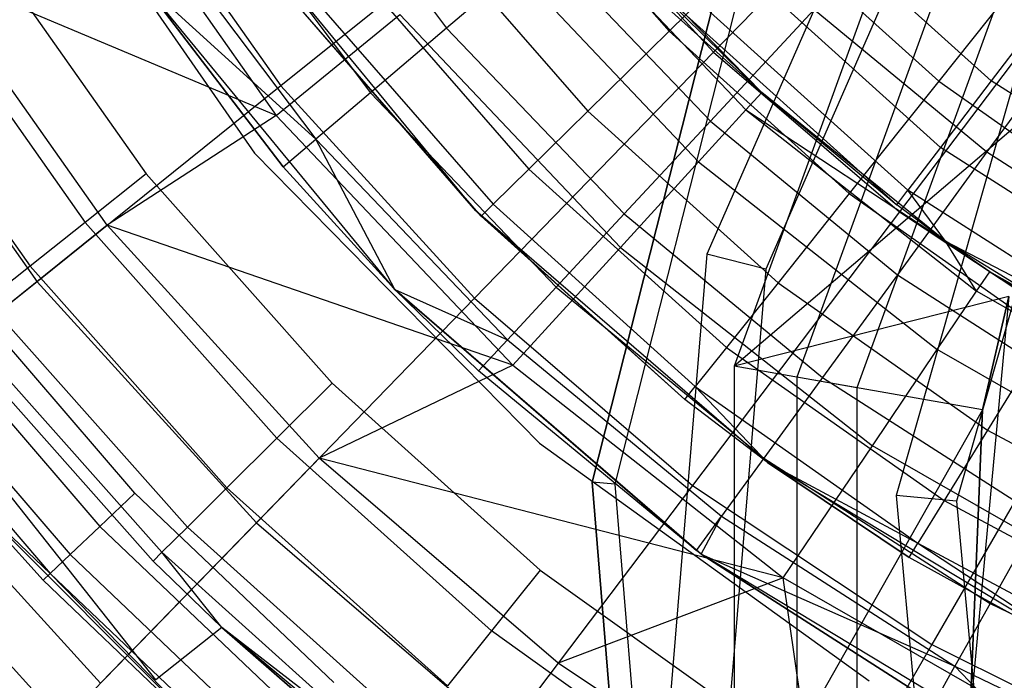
# Model space of a CAD drawing. Extents: x 0.1 to 26.5, y -19.1 to 0.
# Tile 50 of 256: x 11.664 to 12.444, y -13.408 to -12.884. Entities that reach past the tile are written whole.
import ezdxf

# ---------------------------------------------------------------- set-up
doc = ezdxf.new("R2010")
doc.units = 0
doc.header["$LTSCALE"] = 2.54
doc.layers.get('0').update_dxf_attribs({"linetype": 'CONTINUOUS'})

# ---------------------------------------------------------------- blocks, each defined once
blk = doc.blocks.new('7777_STL')
at = {"color": 0}
for p, q in [((12.41709, -12.70062, 37.69436), (12.21352, -12.91016, 37.54046)), ((12.41709, -12.70062, 37.69436), (12.21352, -12.91016, 37.54046)), ((11.66598, -12.72538, 28.47422), (11.84972, -12.99013, 28.47422)), ((11.66598, -12.72538, 28.47422), (11.84972, -12.99013, 28.47422)), ((11.66598, -12.72538, 29.67422), (11.84972, -12.99013, 29.67422)), ((11.66598, -12.72538, 29.67422), (11.84972, -12.99013, 29.67422)), ((12.35898, -12.72663, 3.35974), (12.20827, -13.07021, 3.35974)), ((12.35898, -12.72663, 3.35974), (12.20827, -13.07021, 3.35974)), ((11.87958, -12.72819, 26.64417), (12.00198, -12.89107, 26.64417)), ((11.87958, -12.72819, 26.64417), (12.00198, -12.89107, 26.64417)), ((11.71031, -12.73717, 32.37004), (11.867, -12.96032, 32.37004)), ((11.71031, -12.73717, 32.37004), (11.867, -12.96032, 32.37004)), ((11.7393, -12.75071, 37.3532), (11.87072, -12.93674, 37.3532)), ((11.7393, -12.75071, 37.3532), (11.87072, -12.93674, 37.3532)), ((12.05217, -12.74861, 26.61031), (12.17832, -12.89352, 26.61031)), ((12.05217, -12.74861, 26.61031), (12.17832, -12.89352, 26.61031)), ((12.39932, -12.75298, 3.51971), (12.25498, -13.08204, 3.51971)), ((12.39932, -12.75298, 3.51971), (12.25498, -13.08204, 3.51971)), ((12.08277, -12.76645, 37.54046), (11.87072, -12.93674, 37.3532)), ((12.08277, -12.76645, 37.54046), (11.87072, -12.93674, 37.3532)), ((12.08277, -12.76645, 37.54046), (12.21352, -12.91016, 37.54046)), ((12.08277, -12.76645, 37.54046), (12.21352, -12.91016, 37.54046)), ((11.81357, -12.77193, 26.84043), (11.94161, -12.94231, 26.84043)), ((11.81357, -12.77193, 26.84043), (11.94161, -12.94231, 26.84043)), ((12.43364, -12.93284, 30.21829), (12.25561, -12.77233, 30.21829)), ((12.43364, -12.93284, 30.21829), (12.25561, -12.77233, 30.21829)), ((12.07917, -12.7869, 31.55971), (12.25177, -12.94201, 31.27355)), ((12.07917, -12.7869, 31.55971), (12.25177, -12.94201, 31.27355)), ((12.07917, -12.7869, 31.55971), (12.23917, -12.95582, 31.55971)), ((12.07917, -12.7869, 31.55971), (12.23917, -12.95582, 31.55971)), ((11.76617, -12.80333, 27.04427), (11.89826, -12.9791, 27.04427)), ((11.76617, -12.80333, 27.04427), (11.89826, -12.9791, 27.04427)), ((12.02517, -13.03578, 31.75208), (11.83119, -12.80003, 31.75208)), ((12.02517, -13.03578, 31.75208), (11.83119, -12.80003, 31.75208)), ((11.98053, -12.80373, 26.80962), (12.11385, -12.95688, 26.80962)), ((11.98053, -12.80373, 26.80962), (12.11385, -12.95688, 26.80962)), ((12.3605, -12.8, 0.15965), (12.22984, -13.15899, 0.15965)), ((12.3605, -12.8, 0.15965), (12.22984, -13.15899, 0.15965)), ((12.53722, -12.80374, 37.69436), (12.36094, -13.03671, 37.54046)), ((12.53722, -12.80374, 37.69436), (12.36094, -13.03671, 37.54046)), ((12.25957, -12.81368, 26.42345), (12.17832, -12.89352, 26.61031)), ((12.25957, -12.81368, 26.42345), (12.17832, -12.89352, 26.61031)), ((12.25957, -12.81368, 26.42345), (12.39205, -12.93312, 26.42345)), ((12.25957, -12.81368, 26.42345), (12.39205, -12.93312, 26.42345)), ((12.25177, -12.94201, 31.27355), (12.12665, -12.81414, 31.27355)), ((12.25177, -12.94201, 31.27355), (12.12665, -12.81414, 31.27355)), ((12.39342, -12.98563, 30.28466), (12.20725, -12.81779, 30.28466)), ((12.39342, -12.98563, 30.28466), (12.20725, -12.81779, 30.28466)), ((11.63618, -12.82549, 29.67422), (11.76396, -13.00666, 29.67422)), ((11.63618, -12.82549, 29.67422), (11.76396, -13.00666, 29.67422)), ((12.07862, -12.82603, 26.45794), (12.00198, -12.89107, 26.64417)), ((12.07862, -12.82603, 26.45794), (12.00198, -12.89107, 26.64417)), ((12.03601, -12.82218, 31.841), (12.2016, -12.99701, 31.841)), ((12.03601, -12.82218, 31.841), (12.2016, -12.99701, 31.841)), ((12.07862, -12.82603, 26.45794), (12.2112, -12.96469, 26.45794)), ((12.07862, -12.82603, 26.45794), (12.2112, -12.96469, 26.45794)), ((12.40434, -12.82531, 3.65971), (12.27969, -13.16778, 3.65971)), ((12.40434, -12.82531, 3.65971), (12.27969, -13.16778, 3.65971)), ((12.4767, -12.827, 26.25179), (12.39205, -12.93312, 26.42345)), ((12.4767, -12.827, 26.25179), (12.39205, -12.93312, 26.42345)), ((11.73306, -13.0473, 32.60881), (11.58909, -12.84351, 32.60881)), ((11.867, -12.96032, 32.37004), (11.58909, -12.84351, 32.60881)), ((11.73306, -13.0473, 32.60881), (11.58909, -12.84351, 32.60881)), ((11.867, -12.96032, 32.37004), (11.58909, -12.84351, 32.60881)), ((11.92859, -12.8437, 27.01842), (12.0671, -13.00282, 27.01842)), ((11.92859, -12.8437, 27.01842), (12.0671, -13.00282, 27.01842)), ((11.87245, -13.001, 27.25318), (11.75745, -12.85087, 27.25318)), ((11.75745, -12.85087, 27.25318), (11.89826, -12.9791, 27.04427)), ((11.75745, -12.85087, 27.25318), (11.89826, -12.9791, 27.04427)), ((11.75745, -12.85087, 31.75208), (11.87245, -13.001, 27.25318)), ((11.96109, -13.09835, 31.75208), (11.75745, -12.85087, 31.75208)), ((11.87245, -13.001, 27.25318), (11.75745, -12.85087, 27.25318)), ((11.75745, -12.85087, 31.75208), (11.87245, -13.001, 27.25318)), ((11.96109, -13.09835, 31.75208), (11.75745, -12.85087, 31.75208)), ((12.36759, -13.01953, 30.36829), (12.1762, -12.84697, 30.36829)), ((12.36759, -13.01953, 30.36829), (12.1762, -12.84697, 30.36829)), ((12.44607, -12.8494, 3.81968), (12.32714, -13.17614, 3.81968)), ((12.44607, -12.8494, 3.81968), (12.32714, -13.17614, 3.81968)), ((11.58375, -12.85822, 29.66443), (11.71554, -13.04506, 29.66443)), ((11.58375, -12.85822, 29.66443), (11.71554, -13.04506, 29.66443)), ((12.25177, -12.94201, 31.27355), (12.1655, -12.85703, 30.461)), ((12.25177, -12.94201, 31.27355), (12.1655, -12.85703, 30.461)), ((12.3587, -13.03121, 30.461), (12.1655, -12.85703, 30.461)), ((12.3587, -13.03121, 30.461), (12.1655, -12.85703, 30.461)), ((11.89711, -12.86792, 27.23364), (12.03877, -13.03066, 27.23364)), ((11.89711, -12.86792, 27.23364), (12.03877, -13.03066, 27.23364)), ((12.11723, -13.2509, 0.15965), (12.2142, -12.86796, 0.15965)), ((12.2142, -12.86796, 3.15965), (12.11723, -13.2509, 3.15965)), ((12.2142, -12.86796, 3.15965), (12.11723, -13.2509, 3.15965)), ((12.11723, -13.2509, 0.15965), (12.2142, -12.86796, 0.15965)), ((12.48431, -12.86631, 30.17568), (12.43364, -12.93284, 30.21829)), ((12.48431, -12.86631, 30.17568), (12.43364, -12.93284, 30.21829)), ((12.02517, -13.03578, 31.75208), (11.88657, -12.87603, 27.45208)), ((12.02517, -13.03578, 31.75208), (11.88657, -12.87603, 27.45208)), ((12.02928, -13.03998, 27.45208), (11.88657, -12.87603, 27.45208)), ((12.02928, -13.03998, 27.45208), (11.88657, -12.87603, 27.45208)), ((12.23077, -12.87524, 3.21974), (12.13526, -13.2524, 3.21974)), ((12.23077, -12.87524, 3.21974), (12.13526, -13.2524, 3.21974)), ((11.52833, -12.88105, 37.13517), (11.67737, -13.09202, 37.13517)), ((11.52833, -12.88105, 37.13517), (11.67737, -13.09202, 37.13517)), ((11.867, -12.96032, 32.37004), (11.96488, -12.88032, 32.11265)), ((11.867, -12.96032, 32.37004), (11.96488, -12.88032, 32.11265)), ((11.96488, -12.88032, 32.11265), (12.1397, -13.06488, 32.11265)), ((11.96488, -12.88032, 32.11265), (12.1397, -13.06488, 32.11265)), ((12.29327, -12.87633, 26.28404), (12.2112, -12.96469, 26.45794)), ((12.29327, -12.87633, 26.28404), (12.2112, -12.96469, 26.45794)), ((12.29327, -12.87633, 26.28404), (12.43029, -12.98924, 26.28404)), ((12.29327, -12.87633, 26.28404), (12.43029, -12.98924, 26.28404)), ((12.5123, -12.87677, 26.12463), (12.43029, -12.98924, 26.28404)), ((12.5123, -12.87677, 26.12463), (12.43029, -12.98924, 26.28404)), ((11.53646, -12.88775, 29.63603), (11.67185, -13.0797, 29.63603)), ((11.53646, -12.88775, 29.63603), (11.67185, -13.0797, 29.63603)), ((12.00198, -12.89107, 26.64417), (11.94161, -12.94231, 26.84043)), ((12.00198, -12.89107, 26.64417), (11.94161, -12.94231, 26.84043)), ((12.00198, -12.89107, 26.64417), (12.14279, -13.03834, 26.64417)), ((12.00198, -12.89107, 26.64417), (12.14279, -13.03834, 26.64417)), ((12.17832, -12.89352, 26.61031), (12.11385, -12.95688, 26.80962)), ((12.17832, -12.89352, 26.61031), (12.11385, -12.95688, 26.80962)), ((12.17832, -12.89352, 26.61031), (12.32102, -13.02218, 26.61031)), ((12.17832, -12.89352, 26.61031), (12.32102, -13.02218, 26.61031)), ((12.5337, -12.9, 0.44424), (12.22984, -13.15899, 0.15965)), ((12.5337, -12.9, 0.44424), (12.22984, -13.15899, 0.15965)), ((11.77162, -13.40746, 28.87422), (11.37546, -12.90783, 28.87422)), ((11.77162, -13.40746, 29.47422), (11.37546, -12.90783, 29.47422)), ((11.77162, -13.40746, 28.87422), (11.37546, -12.90783, 28.87422)), ((11.77162, -13.40746, 29.47422), (11.37546, -12.90783, 29.47422)), ((12.21352, -12.91016, 37.54046), (12.02401, -13.10522, 37.3532)), ((12.21352, -12.91016, 37.54046), (12.02401, -13.10522, 37.3532)), ((12.21352, -12.91016, 37.54046), (12.36094, -13.03671, 37.54046)), ((12.21352, -12.91016, 37.54046), (12.36094, -13.03671, 37.54046)), ((12.45464, -12.92253, 3.95968), (12.35819, -13.26151, 3.95968)), ((12.45464, -12.92253, 3.95968), (12.35819, -13.26151, 3.95968)), ((11.87072, -12.93674, 37.3532), (11.67737, -13.09202, 37.13517)), ((11.87072, -12.93674, 37.3532), (11.67737, -13.09202, 37.13517)), ((11.87072, -12.93674, 37.3532), (12.02401, -13.10522, 37.3532)), ((11.87072, -12.93674, 37.3532), (12.02401, -13.10522, 37.3532)), ((12.39205, -12.93312, 26.42345), (12.32102, -13.02218, 26.61031)), ((12.39205, -12.93312, 26.42345), (12.32102, -13.02218, 26.61031)), ((12.39205, -12.93312, 26.42345), (12.53796, -13.03573, 26.42345)), ((12.39205, -12.93312, 26.42345), (12.53796, -13.03573, 26.42345)), ((12.43364, -12.93284, 30.21829), (12.39342, -12.98563, 30.28466)), ((12.43364, -12.93284, 30.21829), (12.39342, -12.98563, 30.28466)), ((12.63566, -13.06185, 30.21829), (12.43364, -12.93284, 30.21829)), ((12.63566, -13.06185, 30.21829), (12.43364, -12.93284, 30.21829)), ((11.94161, -12.94231, 26.84043), (11.89826, -12.9791, 27.04427)), ((11.94161, -12.94231, 26.84043), (11.89826, -12.9791, 27.04427)), ((11.94161, -12.94231, 26.84043), (12.0889, -13.09635, 26.84043)), ((11.94161, -12.94231, 26.84043), (12.0889, -13.09635, 26.84043)), ((12.23917, -12.95582, 31.55971), (12.25177, -12.94201, 31.27355)), ((12.23917, -12.95582, 31.55971), (12.25177, -12.94201, 31.27355)), ((12.3975, -13.05984, 31.27355), (12.25177, -12.94201, 31.27355)), ((12.25177, -12.94201, 31.27355), (12.3587, -13.03121, 30.461)), ((12.25177, -12.94201, 31.27355), (12.3587, -13.03121, 30.461)), ((12.3975, -13.05984, 31.27355), (12.25177, -12.94201, 31.27355)), ((12.49777, -12.944, 4.11965), (12.40617, -13.26596, 4.11965)), ((12.49777, -12.944, 4.11965), (12.40617, -13.26596, 4.11965)), ((11.867, -12.96032, 32.37004), (11.73306, -13.0473, 32.60881)), ((11.867, -12.96032, 32.37004), (11.73306, -13.0473, 32.60881)), ((11.867, -12.96032, 32.37004), (12.05451, -13.15829, 32.37004)), ((11.867, -12.96032, 32.37004), (12.05451, -13.15829, 32.37004)), ((12.11385, -12.95688, 26.80962), (12.0671, -13.00282, 27.01842)), ((12.11385, -12.95688, 26.80962), (12.0671, -13.00282, 27.01842)), ((12.11385, -12.95688, 26.80962), (12.26465, -13.09285, 26.80962)), ((12.11385, -12.95688, 26.80962), (12.26465, -13.09285, 26.80962)), ((12.2016, -12.99701, 31.841), (12.23917, -12.95582, 31.55971)), ((12.2016, -12.99701, 31.841), (12.23917, -12.95582, 31.55971)), ((12.23917, -12.95582, 31.55971), (12.3975, -13.05984, 31.27355)), ((12.23917, -12.95582, 31.55971), (12.3975, -13.05984, 31.27355)), ((12.23917, -12.95582, 31.55971), (12.42206, -13.09964, 31.55971)), ((12.23917, -12.95582, 31.55971), (12.42206, -13.09964, 31.55971)), ((12.2112, -12.96469, 26.45794), (12.14279, -13.03834, 26.64417)), ((12.2112, -12.96469, 26.45794), (12.14279, -13.03834, 26.64417)), ((12.2112, -12.96469, 26.45794), (12.35924, -13.08669, 26.45794)), ((12.2112, -12.96469, 26.45794), (12.35924, -13.08669, 26.45794)), ((11.87245, -13.001, 27.25318), (11.89826, -12.9791, 27.04427)), ((11.87245, -13.001, 27.25318), (11.89826, -12.9791, 27.04427)), ((11.96109, -13.09835, 27.25318), (11.89826, -12.9791, 27.04427)), ((11.89826, -12.9791, 27.04427), (12.05021, -13.13802, 27.04427)), ((11.96109, -13.09835, 27.25318), (11.89826, -12.9791, 27.04427)), ((11.89826, -12.9791, 27.04427), (12.05021, -13.13802, 27.04427)), ((11.84972, -12.99013, 28.47422), (12.07556, -13.22002, 28.47422)), ((11.84972, -12.99013, 28.47422), (12.07556, -13.22002, 28.47422)), ((11.84972, -12.99013, 28.47422), (11.84972, -12.99013, 29.67422)), ((11.84972, -12.99013, 29.67422), (12.07556, -13.22002, 29.67422)), ((11.84972, -12.99013, 28.47422), (11.84972, -12.99013, 29.67422)), ((11.84972, -12.99013, 29.67422), (12.07556, -13.22002, 29.67422)), ((12.43029, -12.98924, 26.28404), (12.35924, -13.08669, 26.45794)), ((12.43029, -12.98924, 26.28404), (12.35924, -13.08669, 26.45794)), ((12.39342, -12.98563, 30.28466), (12.36759, -13.01953, 30.36829)), ((12.39342, -12.98563, 30.28466), (12.36759, -13.01953, 30.36829)), ((12.60467, -13.12055, 30.28466), (12.39342, -12.98563, 30.28466)), ((12.60467, -13.12055, 30.28466), (12.39342, -12.98563, 30.28466)), ((12.43029, -12.98924, 26.28404), (12.57971, -13.08516, 26.28404)), ((12.43029, -12.98924, 26.28404), (12.57971, -13.08516, 26.28404)), ((11.96109, -13.09835, 27.25318), (11.87245, -13.001, 27.25318)), ((11.87245, -13.001, 27.25318), (11.96109, -13.09835, 31.75208)), ((11.87245, -13.001, 27.25318), (11.96109, -13.09835, 31.75208)), ((11.96109, -13.09835, 27.25318), (11.87245, -13.001, 27.25318)), ((12.1397, -13.06488, 32.11265), (12.2016, -12.99701, 31.841)), ((12.1397, -13.06488, 32.11265), (12.2016, -12.99701, 31.841)), ((12.2016, -12.99701, 31.841), (12.39089, -13.14586, 31.841)), ((12.2016, -12.99701, 31.841), (12.39089, -13.14586, 31.841)), ((11.76396, -13.00666, 29.67422), (11.71554, -13.04506, 29.66443)), ((11.76396, -13.00666, 29.67422), (11.71554, -13.04506, 29.66443)), ((11.76396, -13.00666, 29.67422), (11.91123, -13.17239, 29.67422)), ((11.76396, -13.00666, 29.67422), (11.91123, -13.17239, 29.67422)), ((12.0671, -13.00282, 27.01842), (12.03877, -13.03066, 27.23364)), ((12.0671, -13.00282, 27.01842), (12.03877, -13.03066, 27.23364)), ((12.0671, -13.00282, 27.01842), (12.22378, -13.14409, 27.01842)), ((12.0671, -13.00282, 27.01842), (12.22378, -13.14409, 27.01842)), ((12.32102, -13.02218, 26.61031), (12.26465, -13.09285, 26.80962)), ((12.32102, -13.02218, 26.61031), (12.26465, -13.09285, 26.80962)), ((12.32102, -13.02218, 26.61031), (12.47818, -13.1327, 26.61031)), ((12.32102, -13.02218, 26.61031), (12.47818, -13.1327, 26.61031)), ((12.3587, -13.03121, 30.461), (12.36759, -13.01953, 30.36829)), ((12.3587, -13.03121, 30.461), (12.36759, -13.01953, 30.36829)), ((12.3975, -13.05984, 30.461), (12.36759, -13.01953, 30.36829)), ((12.3975, -13.05984, 30.461), (12.36759, -13.01953, 30.36829)), ((12.58478, -13.15823, 30.36829), (12.36759, -13.01953, 30.36829)), ((12.58478, -13.15823, 30.36829), (12.36759, -13.01953, 30.36829)), ((12.03877, -13.03066, 27.23364), (12.02928, -13.03998, 27.45208)), ((12.03877, -13.03066, 27.23364), (12.02928, -13.03998, 27.45208)), ((12.03877, -13.03066, 27.23364), (12.19902, -13.17513, 27.23364)), ((12.03877, -13.03066, 27.23364), (12.19902, -13.17513, 27.23364)), ((12.3975, -13.05984, 31.27355), (12.3587, -13.03121, 30.461)), ((12.3975, -13.05984, 31.27355), (12.3587, -13.03121, 30.461)), ((12.3975, -13.05984, 30.461), (12.3587, -13.03121, 30.461)), ((12.3975, -13.05984, 30.461), (12.3587, -13.03121, 30.461)), ((12.25621, -13.23536, 31.75208), (12.02517, -13.03578, 31.75208)), ((12.02517, -13.03578, 31.75208), (12.02928, -13.03998, 27.45208)), ((12.02517, -13.03578, 31.75208), (12.02928, -13.03998, 27.45208)), ((12.02517, -13.03578, 31.75208), (12.19072, -13.18553, 27.45208)), ((12.02517, -13.03578, 31.75208), (12.19072, -13.18553, 27.45208)), ((12.25621, -13.23536, 31.75208), (12.02517, -13.03578, 31.75208)), ((12.19072, -13.18553, 27.45208), (12.02928, -13.03998, 27.45208)), ((12.19072, -13.18553, 27.45208), (12.02928, -13.03998, 27.45208)), ((12.14279, -13.03834, 26.64417), (12.0889, -13.09635, 26.84043)), ((12.14279, -13.03834, 26.64417), (12.0889, -13.09635, 26.84043)), ((12.14279, -13.03834, 26.64417), (12.30003, -13.16791, 26.64417)), ((12.14279, -13.03834, 26.64417), (12.30003, -13.16791, 26.64417)), ((12.36094, -13.03671, 37.54046), (12.19684, -13.25358, 37.3532)), ((12.36094, -13.03671, 37.54046), (12.19684, -13.25358, 37.3532)), ((12.36094, -13.03671, 37.54046), (12.5228, -13.14418, 37.54046)), ((12.36094, -13.03671, 37.54046), (12.5228, -13.14418, 37.54046)), ((11.73306, -13.0473, 32.60881), (11.53904, -13.20312, 32.97069)), ((11.73306, -13.0473, 32.60881), (11.53904, -13.20312, 32.97069)), ((11.71554, -13.04506, 29.66443), (11.67185, -13.0797, 29.63603)), ((11.71554, -13.04506, 29.66443), (11.67185, -13.0797, 29.63603)), ((11.71554, -13.04506, 29.66443), (11.86741, -13.21597, 29.66443)), ((11.71554, -13.04506, 29.66443), (11.86741, -13.21597, 29.66443)), ((11.90098, -13.23186, 32.60881), (11.73306, -13.0473, 32.60881)), ((12.05451, -13.15829, 32.37004), (11.73306, -13.0473, 32.60881)), ((11.90098, -13.23186, 32.60881), (11.73306, -13.0473, 32.60881)), ((12.05451, -13.15829, 32.37004), (11.73306, -13.0473, 32.60881)), ((12.42206, -13.09964, 31.55971), (12.3975, -13.05984, 31.27355)), ((12.42206, -13.09964, 31.55971), (12.3975, -13.05984, 31.27355)), ((12.43251, -13.08415, 31.27355), (12.3975, -13.05984, 31.27355)), ((12.3975, -13.05984, 31.27355), (12.3975, -13.05984, 30.461)), ((12.3975, -13.05984, 31.27355), (12.3975, -13.05984, 30.461)), ((12.43251, -13.08415, 31.27355), (12.3975, -13.05984, 31.27355)), ((12.43251, -13.08415, 31.27355), (12.3975, -13.05984, 30.461)), ((12.43251, -13.08415, 31.27355), (12.3975, -13.05984, 30.461)), ((12.57793, -13.17122, 30.461), (12.3975, -13.05984, 30.461)), ((12.3975, -13.05984, 30.461), (12.58478, -13.15823, 30.36829)), ((12.3975, -13.05984, 30.461), (12.58478, -13.15823, 30.36829)), ((12.57793, -13.17122, 30.461), (12.3975, -13.05984, 30.461)), ((12.05451, -13.15829, 32.37004), (12.1397, -13.06488, 32.11265)), ((12.05451, -13.15829, 32.37004), (12.1397, -13.06488, 32.11265)), ((12.1397, -13.06488, 32.11265), (12.33952, -13.22203, 32.11265)), ((12.1397, -13.06488, 32.11265), (12.33952, -13.22203, 32.11265)), ((12.20827, -13.07021, 3.35974), (12.17729, -13.44412, 3.35974)), ((12.20827, -13.07021, 3.35974), (12.17729, -13.44412, 3.35974)), ((12.25498, -13.08204, 3.51971), (12.20827, -13.07021, 3.35974)), ((12.25498, -13.08204, 3.51971), (12.20827, -13.07021, 3.35974)), ((11.67185, -13.0797, 29.63603), (11.63718, -13.10719, 29.59178)), ((11.67185, -13.0797, 29.63603), (11.63718, -13.10719, 29.59178)), ((11.67185, -13.0797, 29.63603), (11.82787, -13.25528, 29.63603)), ((11.67185, -13.0797, 29.63603), (11.82787, -13.25528, 29.63603)), ((12.25498, -13.08204, 3.51971), (12.22531, -13.44014, 3.51971)), ((12.25498, -13.08204, 3.51971), (12.22531, -13.44014, 3.51971)), ((12.35924, -13.08669, 26.45794), (12.30003, -13.16791, 26.64417)), ((12.35924, -13.08669, 26.45794), (12.30003, -13.16791, 26.64417)), ((12.35924, -13.08669, 26.45794), (12.52068, -13.19033, 26.45794)), ((12.35924, -13.08669, 26.45794), (12.52068, -13.19033, 26.45794)), ((12.42206, -13.09964, 31.55971), (12.43251, -13.08415, 31.27355)), ((12.42206, -13.09964, 31.55971), (12.43251, -13.08415, 31.27355)), ((12.63202, -13.19845, 31.27355), (12.43251, -13.08415, 31.27355)), ((12.43251, -13.08415, 31.27355), (12.57793, -13.17122, 30.461)), ((12.43251, -13.08415, 31.27355), (12.57793, -13.17122, 30.461)), ((12.63202, -13.19845, 31.27355), (12.43251, -13.08415, 31.27355)), ((11.67737, -13.09202, 37.13517), (11.50541, -13.23013, 36.88943)), ((11.67737, -13.09202, 37.13517), (11.50541, -13.23013, 36.88943)), ((11.75482, -13.25962, 25.37834), (11.61296, -13.09436, 25.37834)), ((11.75482, -13.25962, 25.37834), (11.61296, -13.09436, 25.37834)), ((11.67737, -13.09202, 37.13517), (11.85121, -13.28308, 37.13517)), ((11.67737, -13.09202, 37.13517), (11.85121, -13.28308, 37.13517)), ((12.26465, -13.09285, 26.80962), (12.22378, -13.14409, 27.01842)), ((12.26465, -13.09285, 26.80962), (12.22378, -13.14409, 27.01842)), ((12.26465, -13.09285, 26.80962), (12.43074, -13.20964, 26.80962)), ((12.26465, -13.09285, 26.80962), (12.43074, -13.20964, 26.80962)), ((12.02718, -13.16281, 27.25318), (11.96109, -13.09835, 27.25318)), ((11.96109, -13.09835, 27.25318), (12.05021, -13.13802, 27.04427)), ((11.96109, -13.09835, 27.25318), (12.05021, -13.13802, 27.04427)), ((12.20362, -13.30786, 31.75208), (11.96109, -13.09835, 31.75208)), ((11.96109, -13.09835, 31.75208), (12.19995, -13.30519, 27.25318)), ((11.96109, -13.09835, 31.75208), (12.19995, -13.30519, 27.25318)), ((11.96109, -13.09835, 31.75208), (12.02718, -13.16281, 27.25318)), ((11.96109, -13.09835, 27.25318), (11.96109, -13.09835, 31.75208)), ((11.96109, -13.09835, 27.25318), (11.96109, -13.09835, 31.75208)), ((12.02718, -13.16281, 27.25318), (11.96109, -13.09835, 27.25318)), ((11.96109, -13.09835, 31.75208), (12.02718, -13.16281, 27.25318)), ((12.20362, -13.30786, 31.75208), (11.96109, -13.09835, 31.75208)), ((12.0889, -13.09635, 26.84043), (12.05021, -13.13802, 27.04427)), ((12.0889, -13.09635, 26.84043), (12.05021, -13.13802, 27.04427)), ((12.0889, -13.09635, 26.84043), (12.25338, -13.23189, 26.84043)), ((12.0889, -13.09635, 26.84043), (12.25338, -13.23189, 26.84043)), ((12.39089, -13.14586, 31.841), (12.42206, -13.09964, 31.55971)), ((12.39089, -13.14586, 31.841), (12.42206, -13.09964, 31.55971)), ((12.62394, -13.2153, 31.55971), (12.42206, -13.09964, 31.55971)), ((12.62394, -13.2153, 31.55971), (12.42206, -13.09964, 31.55971)), ((11.63718, -13.10719, 29.59178), (11.7965, -13.28648, 29.59178)), ((11.63718, -13.10719, 29.59178), (11.7965, -13.28648, 29.59178)), ((12.02401, -13.10522, 37.3532), (11.85121, -13.28308, 37.13517)), ((12.02401, -13.10522, 37.3532), (11.85121, -13.28308, 37.13517)), ((12.02401, -13.10522, 37.3532), (12.19684, -13.25358, 37.3532)), ((12.02401, -13.10522, 37.3532), (12.19684, -13.25358, 37.3532)), ((12.44748, -13.1037, 0.44424), (12.22984, -13.15899, 0.15965)), ((12.44748, -13.1037, 0.44424), (12.22984, -13.15899, 0.15965)), ((12.44748, -13.1037, 2.70965), (12.41697, -13.43304, 2.70965)), ((12.44748, -13.1037, 2.70965), (12.41697, -13.43304, 2.70965)), ((12.44748, -13.1037, 0.44424), (12.4268, -13.19372, 0.44424)), ((12.4268, -13.19372, 0.44424), (12.44748, -13.1037, 2.70965)), ((12.4268, -13.19372, 0.44424), (12.44748, -13.1037, 2.70965)), ((12.44748, -13.1037, 0.44424), (12.4268, -13.19372, 0.44424)), ((11.5827, -13.11779, 25.38596), (11.72709, -13.28598, 25.38596)), ((11.5827, -13.11779, 25.38596), (11.72709, -13.28598, 25.38596)), ((11.61492, -13.12484, 29.53603), (11.77636, -13.30651, 29.53603)), ((11.61492, -13.12484, 29.53603), (11.77636, -13.30651, 29.53603)), ((11.60725, -13.13092, 29.47422), (11.76942, -13.31341, 29.47422)), ((11.60725, -13.13092, 29.47422), (11.76942, -13.31341, 29.47422)), ((12.47818, -13.1327, 26.61031), (12.43074, -13.20964, 26.80962)), ((12.47818, -13.1327, 26.61031), (12.43074, -13.20964, 26.80962)), ((11.55704, -13.13765, 25.40763), (11.70357, -13.30833, 25.40763)), ((11.55704, -13.13765, 25.40763), (11.70357, -13.30833, 25.40763)), ((12.02718, -13.16281, 27.25318), (12.05021, -13.13802, 27.04427)), ((12.02718, -13.16281, 27.25318), (12.05021, -13.13802, 27.04427)), ((12.05021, -13.13802, 27.04427), (12.21988, -13.27784, 27.04427)), ((12.05021, -13.13802, 27.04427), (12.21988, -13.27784, 27.04427)), ((12.22378, -13.14409, 27.01842), (12.19902, -13.17513, 27.23364)), ((12.22378, -13.14409, 27.01842), (12.19902, -13.17513, 27.23364)), ((12.22378, -13.14409, 27.01842), (12.39635, -13.26543, 27.01842)), ((12.22378, -13.14409, 27.01842), (12.39635, -13.26543, 27.01842)), ((12.33952, -13.22203, 32.11265), (12.39089, -13.14586, 31.841)), ((12.33952, -13.22203, 32.11265), (12.39089, -13.14586, 31.841)), ((12.5228, -13.14418, 37.54046), (12.38659, -13.37957, 37.3532)), ((12.5228, -13.14418, 37.54046), (12.38659, -13.37957, 37.3532)), ((12.59983, -13.26557, 31.841), (12.39089, -13.14586, 31.841)), ((12.59983, -13.26557, 31.841), (12.39089, -13.14586, 31.841)), ((11.5399, -13.15092, 25.44008), (11.68786, -13.32327, 25.44008)), ((11.5399, -13.15092, 25.44008), (11.68786, -13.32327, 25.44008)), ((12.05451, -13.15829, 32.37004), (11.90098, -13.23186, 32.60881)), ((12.05451, -13.15829, 32.37004), (11.90098, -13.23186, 32.60881)), ((12.19995, -13.30519, 27.25318), (12.02718, -13.16281, 27.25318)), ((12.19995, -13.30519, 27.25318), (12.02718, -13.16281, 27.25318)), ((12.05451, -13.15829, 32.37004), (12.26884, -13.32684, 32.37004)), ((12.05451, -13.15829, 32.37004), (12.26884, -13.32684, 32.37004)), ((12.22984, -13.15899, 0.15965), (12.22984, -13.54101, 0.15965)), ((12.4268, -13.19372, 0.44424), (12.22984, -13.15899, 0.15965)), ((12.4268, -13.19372, 0.44424), (12.22984, -13.15899, 0.15965)), ((12.22984, -13.15899, 0.15965), (12.22984, -13.54101, 0.15965)), ((11.91123, -13.17239, 29.67422), (11.86741, -13.21597, 29.66443)), ((11.91123, -13.17239, 29.67422), (11.86741, -13.21597, 29.66443)), ((11.91123, -13.17239, 29.67422), (12.07613, -13.32058, 29.67422)), ((11.91123, -13.17239, 29.67422), (12.07613, -13.32058, 29.67422)), ((12.30003, -13.16791, 26.64417), (12.25338, -13.23189, 26.84043)), ((12.30003, -13.16791, 26.64417), (12.25338, -13.23189, 26.84043)), ((12.32714, -13.17614, 3.81968), (12.27969, -13.16778, 3.65971)), ((12.27969, -13.16778, 3.65971), (12.27969, -13.53222, 3.65971)), ((12.32714, -13.17614, 3.81968), (12.27969, -13.16778, 3.65971)), ((12.27969, -13.16778, 3.65971), (12.27969, -13.53222, 3.65971)), ((12.30003, -13.16791, 26.64417), (12.47149, -13.27798, 26.64417)), ((12.30003, -13.16791, 26.64417), (12.47149, -13.27798, 26.64417)), ((12.19072, -13.18553, 27.45208), (12.19902, -13.17513, 27.23364)), ((12.19072, -13.18553, 27.45208), (12.19902, -13.17513, 27.23364)), ((12.19902, -13.17513, 27.23364), (12.3755, -13.29924, 27.23364)), ((12.25621, -13.23536, 27.45208), (12.19902, -13.17513, 27.23364)), ((12.25621, -13.23536, 27.45208), (12.19902, -13.17513, 27.23364)), ((12.19902, -13.17513, 27.23364), (12.3755, -13.29924, 27.23364)), ((12.32714, -13.17614, 3.81968), (12.32714, -13.52386, 3.81968)), ((12.32714, -13.17614, 3.81968), (12.32714, -13.52386, 3.81968)), ((12.25621, -13.23536, 31.75208), (12.19072, -13.18553, 27.45208)), ((12.25621, -13.23536, 31.75208), (12.19072, -13.18553, 27.45208)), ((12.25621, -13.23536, 27.45208), (12.19072, -13.18553, 27.45208)), ((12.25621, -13.23536, 27.45208), (12.19072, -13.18553, 27.45208)), ((12.4268, -13.19372, 0.44424), (12.22984, -13.54101, 0.15965)), ((12.4268, -13.19372, 0.44424), (12.22984, -13.54101, 0.15965)), ((12.4268, -13.19372, 0.44424), (12.41697, -13.43304, 0.44424)), ((12.41697, -13.43304, 2.70965), (12.4268, -13.19372, 0.44424)), ((12.4268, -13.19372, 0.44424), (12.41697, -13.43304, 0.44424)), ((12.41697, -13.43304, 2.70965), (12.4268, -13.19372, 0.44424)), ((11.53904, -13.20312, 32.97069), (11.72757, -13.41034, 32.97069)), ((11.53904, -13.20312, 32.97069), (11.72757, -13.41034, 32.97069)), ((12.43074, -13.20964, 26.80962), (12.39635, -13.26543, 27.01842)), ((12.43074, -13.20964, 26.80962), (12.39635, -13.26543, 27.01842)), ((12.43074, -13.20964, 26.80962), (12.6097, -13.30557, 26.80962)), ((12.43074, -13.20964, 26.80962), (12.6097, -13.30557, 26.80962)), ((11.86741, -13.21597, 29.66443), (11.82787, -13.25528, 29.63603)), ((11.86741, -13.21597, 29.66443), (11.82787, -13.25528, 29.63603)), ((12.03746, -13.3688, 29.66443), (11.86741, -13.21597, 29.66443)), ((12.03746, -13.3688, 29.66443), (11.86741, -13.21597, 29.66443)), ((12.07556, -13.22002, 28.47422), (12.33701, -13.40843, 28.47422)), ((12.07556, -13.22002, 28.47422), (12.33701, -13.40843, 28.47422)), ((12.07556, -13.22002, 28.47422), (12.07556, -13.22002, 29.67422)), ((12.07556, -13.22002, 29.67422), (12.33701, -13.40843, 29.67422)), ((12.07556, -13.22002, 28.47422), (12.07556, -13.22002, 29.67422)), ((12.07556, -13.22002, 29.67422), (12.33701, -13.40843, 29.67422)), ((12.26884, -13.32684, 32.37004), (12.33952, -13.22203, 32.11265)), ((12.26884, -13.32684, 32.37004), (12.33952, -13.22203, 32.11265)), ((12.5601, -13.3484, 32.11265), (12.33952, -13.22203, 32.11265)), ((12.5601, -13.3484, 32.11265), (12.33952, -13.22203, 32.11265)), ((11.50541, -13.23013, 36.88943), (11.69752, -13.44127, 36.88943)), ((11.50541, -13.23013, 36.88943), (11.69752, -13.44127, 36.88943)), ((11.90098, -13.23186, 32.60881), (11.72757, -13.41034, 32.97069)), ((11.90098, -13.23186, 32.60881), (11.72757, -13.41034, 32.97069)), ((12.0903, -13.39438, 32.60881), (11.90098, -13.23186, 32.60881)), ((12.26884, -13.32684, 32.37004), (11.90098, -13.23186, 32.60881)), ((12.0903, -13.39438, 32.60881), (11.90098, -13.23186, 32.60881)), ((12.26884, -13.32684, 32.37004), (11.90098, -13.23186, 32.60881)), ((12.25338, -13.23189, 26.84043), (12.21988, -13.27784, 27.04427)), ((12.25338, -13.23189, 26.84043), (12.21988, -13.27784, 27.04427)), ((12.25338, -13.23189, 26.84043), (12.43274, -13.34703, 26.84043)), ((12.25338, -13.23189, 26.84043), (12.43274, -13.34703, 26.84043)), ((12.51765, -13.39303, 31.75208), (12.25621, -13.23536, 31.75208)), ((12.25621, -13.23536, 31.75208), (12.25621, -13.23536, 27.45208)), ((12.25621, -13.23536, 31.75208), (12.25621, -13.23536, 27.45208)), ((12.25621, -13.23536, 31.75208), (12.36852, -13.31057, 27.45208)), ((12.36852, -13.31057, 27.45208), (12.25621, -13.23536, 27.45208)), ((12.25621, -13.23536, 31.75208), (12.36852, -13.31057, 27.45208)), ((12.51765, -13.39303, 31.75208), (12.25621, -13.23536, 31.75208)), ((12.25621, -13.23536, 27.45208), (12.3755, -13.29924, 27.23364)), ((12.25621, -13.23536, 27.45208), (12.3755, -13.29924, 27.23364)), ((12.36852, -13.31057, 27.45208), (12.25621, -13.23536, 27.45208)), ((11.61269, -13.25178, 25.47834), (11.68234, -13.32851, 25.47834)), ((11.68234, -13.32851, 25.47834), (11.61269, -13.25178, 28.37834)), ((11.68234, -13.32851, 25.47834), (11.61269, -13.25178, 28.37834)), ((11.83969, -13.47878, 28.37834), (11.61269, -13.25178, 28.37834)), ((11.83969, -13.47878, 28.37834), (11.61269, -13.25178, 28.37834)), ((11.61269, -13.25178, 25.47834), (11.68234, -13.32851, 25.47834)), ((11.61269, -13.25178, 25.47834), (11.68786, -13.32327, 25.44008)), ((11.61269, -13.25178, 25.47834), (11.68786, -13.32327, 25.44008)), ((11.82787, -13.25528, 29.63603), (11.7965, -13.28648, 29.59178)), ((11.82787, -13.25528, 29.63603), (11.7965, -13.28648, 29.59178)), ((12.00258, -13.41229, 29.63603), (11.82787, -13.25528, 29.63603)), ((12.00258, -13.41229, 29.63603), (11.82787, -13.25528, 29.63603)), ((12.19684, -13.25358, 37.3532), (12.0472, -13.45133, 37.13517)), ((12.19684, -13.25358, 37.3532), (12.0472, -13.45133, 37.13517)), ((12.14985, -13.64458, 0.15965), (12.11723, -13.2509, 0.15965)), ((12.13526, -13.2524, 3.21974), (12.11723, -13.2509, 3.15965)), ((12.11723, -13.2509, 3.15965), (12.14985, -13.64458, 3.15965)), ((12.13526, -13.2524, 3.21974), (12.11723, -13.2509, 3.15965)), ((12.11723, -13.2509, 3.15965), (12.14985, -13.64458, 3.15965)), ((12.11723, -13.2509, 3.15965), (12.11723, -13.2509, 0.15965)), ((12.14985, -13.64458, 0.15965), (12.11723, -13.2509, 0.15965)), ((12.11723, -13.2509, 3.15965), (12.11723, -13.2509, 0.15965)), ((12.13526, -13.2524, 3.21974), (12.16739, -13.64014, 3.21974)), ((12.13526, -13.2524, 3.21974), (12.16739, -13.64014, 3.21974)), ((12.19684, -13.25358, 37.3532), (12.38659, -13.37957, 37.3532)), ((12.19684, -13.25358, 37.3532), (12.38659, -13.37957, 37.3532)), ((11.75482, -13.25962, 25.37834), (11.72709, -13.28598, 25.38596)), ((11.75482, -13.25962, 25.37834), (11.72709, -13.28598, 25.38596)), ((11.91268, -13.40967, 25.37834), (11.75482, -13.25962, 25.37834)), ((11.91268, -13.40967, 25.37834), (11.75482, -13.25962, 25.37834)), ((12.40617, -13.26596, 4.11965), (12.35819, -13.26151, 3.95968)), ((12.35819, -13.26151, 3.95968), (12.39071, -13.61245, 3.95968)), ((12.40617, -13.26596, 4.11965), (12.35819, -13.26151, 3.95968)), ((12.35819, -13.26151, 3.95968), (12.39071, -13.61245, 3.95968)), ((12.39635, -13.26543, 27.01842), (12.3755, -13.29924, 27.23364)), ((12.39635, -13.26543, 27.01842), (12.3755, -13.29924, 27.23364)), ((12.39635, -13.26543, 27.01842), (12.58228, -13.3651, 27.01842)), ((12.39635, -13.26543, 27.01842), (12.58228, -13.3651, 27.01842)), ((12.40617, -13.26596, 4.11965), (12.43706, -13.59926, 4.11965)), ((12.40617, -13.26596, 4.11965), (12.43706, -13.59926, 4.11965)), ((12.19995, -13.30519, 27.25318), (12.21988, -13.27784, 27.04427)), ((12.19995, -13.30519, 27.25318), (12.21988, -13.27784, 27.04427)), ((12.20362, -13.30786, 27.25318), (12.21988, -13.27784, 27.04427)), ((12.20362, -13.30786, 27.25318), (12.21988, -13.27784, 27.04427)), ((12.21988, -13.27784, 27.04427), (12.40491, -13.39662, 27.04427)), ((12.21988, -13.27784, 27.04427), (12.40491, -13.39662, 27.04427)), ((12.47149, -13.27798, 26.64417), (12.43274, -13.34703, 26.84043)), ((12.47149, -13.27798, 26.64417), (12.43274, -13.34703, 26.84043)), ((11.85121, -13.28308, 37.13517), (11.69752, -13.44127, 36.88943)), ((11.85121, -13.28308, 37.13517), (11.69752, -13.44127, 36.88943)), ((11.72709, -13.28598, 25.38596), (11.70357, -13.30833, 25.40763)), ((11.72709, -13.28598, 25.38596), (11.70357, -13.30833, 25.40763)), ((11.72709, -13.28598, 25.38596), (11.88775, -13.4387, 25.38596)), ((11.72709, -13.28598, 25.38596), (11.88775, -13.4387, 25.38596)), ((11.7965, -13.28648, 29.59178), (11.77636, -13.30651, 29.53603)), ((11.7965, -13.28648, 29.59178), (11.77636, -13.30651, 29.53603)), ((11.97489, -13.4468, 29.59178), (11.7965, -13.28648, 29.59178)), ((11.97489, -13.4468, 29.59178), (11.7965, -13.28648, 29.59178)), ((11.85121, -13.28308, 37.13517), (12.0472, -13.45133, 37.13517)), ((11.85121, -13.28308, 37.13517), (12.0472, -13.45133, 37.13517)), ((12.20362, -13.30786, 27.25318), (12.19995, -13.30519, 27.25318)), ((12.20362, -13.30786, 31.75208), (12.19995, -13.30519, 27.25318)), ((12.20362, -13.30786, 27.25318), (12.19995, -13.30519, 27.25318)), ((12.20362, -13.30786, 31.75208), (12.19995, -13.30519, 27.25318)), ((12.36852, -13.31057, 27.45208), (12.3755, -13.29924, 27.23364)), ((12.36852, -13.31057, 27.45208), (12.3755, -13.29924, 27.23364)), ((12.3755, -13.29924, 27.23364), (12.56566, -13.40117, 27.23364)), ((12.3755, -13.29924, 27.23364), (12.56566, -13.40117, 27.23364)), ((12.3755, -13.29924, 27.23364), (12.51765, -13.39303, 27.45208)), ((12.3755, -13.29924, 27.23364), (12.51765, -13.39303, 27.45208)), ((11.70357, -13.30833, 25.40763), (11.68786, -13.32327, 25.44008)), ((11.70357, -13.30833, 25.40763), (11.68786, -13.32327, 25.44008)), ((11.70357, -13.30833, 25.40763), (11.86662, -13.46332, 25.40763)), ((11.70357, -13.30833, 25.40763), (11.86662, -13.46332, 25.40763)), ((11.77636, -13.30651, 29.53603), (11.76942, -13.31341, 29.47422)), ((11.77636, -13.30651, 29.53603), (11.76942, -13.31341, 29.47422)), ((11.82372, -13.36615, 29.47422), (11.77636, -13.30651, 29.53603)), ((11.82372, -13.36615, 29.47422), (11.77636, -13.30651, 29.53603)), ((11.95712, -13.46897, 29.53603), (11.77636, -13.30651, 29.53603)), ((11.95712, -13.46897, 29.53603), (11.77636, -13.30651, 29.53603)), ((12.38835, -13.42613, 27.25318), (12.20362, -13.30786, 27.25318)), ((12.20362, -13.30786, 27.25318), (12.40491, -13.39662, 27.04427)), ((12.20362, -13.30786, 27.25318), (12.40491, -13.39662, 27.04427)), ((12.47807, -13.47336, 31.75208), (12.20362, -13.30786, 31.75208)), ((12.20362, -13.30786, 31.75208), (12.38835, -13.42613, 27.25318)), ((12.20362, -13.30786, 31.75208), (12.38835, -13.42613, 27.25318)), ((12.20362, -13.30786, 31.75208), (12.20362, -13.30786, 27.25318)), ((12.38835, -13.42613, 27.25318), (12.20362, -13.30786, 27.25318)), ((12.20362, -13.30786, 31.75208), (12.20362, -13.30786, 27.25318)), ((12.47807, -13.47336, 31.75208), (12.20362, -13.30786, 31.75208)), ((12.51765, -13.39303, 31.75208), (12.36852, -13.31057, 27.45208)), ((12.51765, -13.39303, 31.75208), (12.36852, -13.31057, 27.45208)), ((12.51765, -13.39303, 27.45208), (12.36852, -13.31057, 27.45208)), ((12.51765, -13.39303, 27.45208), (12.36852, -13.31057, 27.45208)), ((11.76942, -13.31341, 29.47422), (11.82372, -13.36615, 29.47422)), ((11.76942, -13.31341, 29.47422), (11.82372, -13.36615, 29.47422)), ((12.07613, -13.32058, 29.67422), (12.03746, -13.3688, 29.66443)), ((12.07613, -13.32058, 29.67422), (12.03746, -13.3688, 29.66443)), ((12.07613, -13.32058, 29.67422), (12.25659, -13.44939, 29.67422)), ((12.07613, -13.32058, 29.67422), (12.25659, -13.44939, 29.67422)), ((11.68234, -13.32851, 25.47834), (11.68786, -13.32327, 25.44008)), ((11.68234, -13.32851, 25.47834), (11.68786, -13.32327, 25.44008)), ((11.68234, -13.32851, 25.47834), (11.83969, -13.47878, 28.37834)), ((11.68234, -13.32851, 25.47834), (11.83969, -13.47878, 28.37834)), ((11.68234, -13.32851, 25.47834), (11.83969, -13.47878, 25.47834)), ((11.68234, -13.32851, 25.47834), (11.83969, -13.47878, 25.47834)), ((11.83969, -13.47878, 25.47834), (11.68786, -13.32327, 25.44008)), ((11.68786, -13.32327, 25.44008), (11.8525, -13.47977, 25.44008)), ((11.83969, -13.47878, 25.47834), (11.68786, -13.32327, 25.44008)), ((11.68786, -13.32327, 25.44008), (11.8525, -13.47977, 25.44008)), ((12.26884, -13.32684, 32.37004), (12.0903, -13.39438, 32.60881)), ((12.26884, -13.32684, 32.37004), (12.0903, -13.39438, 32.60881)), ((12.29816, -13.5324, 32.60881), (12.26884, -13.32684, 32.37004)), ((12.29816, -13.5324, 32.60881), (12.26884, -13.32684, 32.37004)), ((12.50543, -13.46239, 32.37004), (12.26884, -13.32684, 32.37004)), ((12.50543, -13.46239, 32.37004), (12.26884, -13.32684, 32.37004)), ((12.43274, -13.34703, 26.84043), (12.40491, -13.39662, 27.04427)), ((12.43274, -13.34703, 26.84043), (12.40491, -13.39662, 27.04427)), ((12.43274, -13.34703, 26.84043), (12.62445, -13.44015, 26.84043)), ((12.43274, -13.34703, 26.84043), (12.62445, -13.44015, 26.84043)), ((11.82372, -13.36615, 28.87422), (11.77162, -13.40746, 28.87422)), ((11.82372, -13.36615, 29.47422), (11.77162, -13.40746, 29.47422)), ((11.82372, -13.36615, 28.87422), (11.77162, -13.40746, 28.87422)), ((11.82372, -13.36615, 29.47422), (11.77162, -13.40746, 29.47422)), ((12.02954, -13.53672, 28.87422), (11.82372, -13.36615, 28.87422)), ((11.82372, -13.36615, 29.47422), (11.82372, -13.36615, 28.87422)), ((11.82372, -13.36615, 28.87422), (11.951, -13.4766, 29.47422)), ((11.951, -13.4766, 29.47422), (11.82372, -13.36615, 29.47422)), ((11.82372, -13.36615, 28.87422), (11.951, -13.4766, 29.47422)), ((12.02954, -13.53672, 28.87422), (11.82372, -13.36615, 28.87422)), ((11.951, -13.4766, 29.47422), (11.82372, -13.36615, 29.47422)), ((11.95712, -13.46897, 29.53603), (11.82372, -13.36615, 29.47422)), ((11.95712, -13.46897, 29.53603), (11.82372, -13.36615, 29.47422)), ((11.82372, -13.36615, 29.47422), (11.82372, -13.36615, 28.87422)), ((12.03746, -13.3688, 29.66443), (12.00258, -13.41229, 29.63603)), ((12.03746, -13.3688, 29.66443), (12.00258, -13.41229, 29.63603)), ((12.22356, -13.50163, 29.66443), (12.03746, -13.3688, 29.66443)), ((12.22356, -13.50163, 29.66443), (12.03746, -13.3688, 29.66443)), ((12.38659, -13.37957, 37.3532), (12.26239, -13.59422, 37.13517)), ((12.38659, -13.37957, 37.3532), (12.26239, -13.59422, 37.13517)), ((12.38659, -13.37957, 37.3532), (12.59038, -13.4813, 37.3532)), ((12.38659, -13.37957, 37.3532), (12.59038, -13.4813, 37.3532)), ((12.0903, -13.39438, 32.60881), (11.94014, -13.59281, 32.97069)), ((12.0903, -13.39438, 32.60881), (11.94014, -13.59281, 32.97069)), ((12.29816, -13.5324, 32.60881), (12.0903, -13.39438, 32.60881)), ((12.29816, -13.5324, 32.60881), (12.0903, -13.39438, 32.60881)), ((12.38835, -13.42613, 27.25318), (12.40491, -13.39662, 27.04427)), ((12.38835, -13.42613, 27.25318), (12.40491, -13.39662, 27.04427)), ((12.47807, -13.47336, 27.25318), (12.40491, -13.39662, 27.04427)), ((12.40491, -13.39662, 27.04427), (12.60268, -13.49268, 27.04427)), ((12.47807, -13.47336, 27.25318), (12.40491, -13.39662, 27.04427)), ((12.40491, -13.39662, 27.04427), (12.60268, -13.49268, 27.04427)), ((11.77162, -13.40746, 29.47422), (11.77162, -13.40746, 28.87422)), ((11.77162, -13.40746, 29.47422), (11.77162, -13.40746, 28.87422))]:
    blk.add_line(p, q, dxfattribs=at)
blk = doc.blocks.new('GROUP_2')
at = {"color": 0}
blk.add_blockref('7777_STL', (-0.13159, 19.10373, -0.15965), dxfattribs=at)

msp = doc.modelspace()

# ---------------------------------------------------------------- block references
at = {"color": 0}
msp.add_blockref('GROUP_2', (0.13159, -19.10373, 0.15965), dxfattribs=at)

doc.saveas('drawing.dxf')
